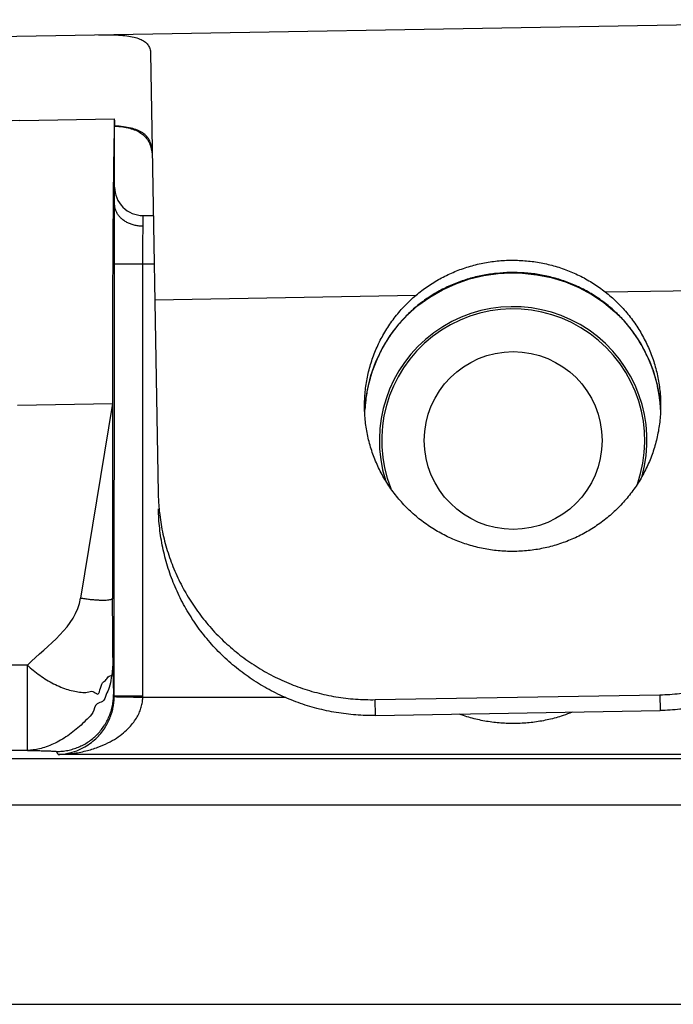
# Model space of a CAD drawing. Header units: inches. Extents: x 0 to 22, y 0 to 17.
# Tile 13 of 26: x 7.759 to 7.989, y 12.179 to 12.525. Entities that reach past the tile are written whole.
import ezdxf

# ---------------------------------------------------------------- set-up
doc = ezdxf.new("R2010")
doc.units = ezdxf.units.IN
doc.header["$LTSCALE"] = 1.21
doc.header["$MEASUREMENT"] = 0
doc.layers.get('0').update_dxf_attribs({"linetype": 'CONTINUOUS'})

msp = doc.modelspace()

# ---------------------------------------------------------------- linework, layer by layer
at = {"color": 7, "linetype": 'CONTINUOUS'}
for p, q in [((6.964036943, 12.5057525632), (8.0939396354, 12.5252542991)), ((7.8050288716, 12.5134773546), (7.8076957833, 12.3589603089)), ((7.7590623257, 12.4898961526), (7.7924174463, 12.4904718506)), ((7.7924115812, 12.4604480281), (7.7924174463, 12.4904718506)), ((7.8024100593, 12.4526560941), (7.8024108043, 12.4564698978)), ((7.8024108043, 12.4564698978), (7.8060128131, 12.4564691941)), ((7.7922913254, 12.2876848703), (7.7923209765, 12.4394718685)), ((7.7923209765, 12.4394718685), (7.8063062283, 12.4394691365)), ((7.8022909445, 12.2876829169), (7.8023205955, 12.4394699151)), ((7.9647260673, 12.4296324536), (8.0564859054, 12.4312161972)), ((7.8065231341, 12.4269019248), (7.8982829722, 12.4284856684)), ((7.9681136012, 12.4226729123), (7.9709740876, 12.4197912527)), ((7.9709746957, 12.4197919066), (7.9709273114, 12.4199321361)), ((7.892377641, 12.4184353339), (7.8924201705, 12.4185771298)), ((7.7582391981, 12.389867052), (7.7916124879, 12.3904430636)), ((7.7916124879, 12.3904430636), (7.7804187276, 12.322007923)), ((7.7916124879, 12.3904430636), (7.791696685, 12.3220057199)), ((7.7618552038, 12.2985696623), (6.2136292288, 12.2988721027)), ((7.7618493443, 12.268574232), (7.7618552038, 12.2985696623)), ((7.7922913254, 12.2876848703), (7.792028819, 12.2882101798)), ((7.8022909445, 12.2876829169), (7.7922913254, 12.2876848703)), ((7.852571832, 12.2871540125), (7.8022863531, 12.2871638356)), ((7.8839592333, 12.286405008), (7.9839443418, 12.288130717)), ((7.8840551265, 12.2808490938), (7.8839592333, 12.286405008)), ((7.9839443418, 12.288130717), (7.984040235, 12.2825748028)), ((7.8840551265, 12.2808490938), (7.984040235, 12.2825748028)), ((7.7618493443, 12.268574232), (6.2136233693, 12.2688766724)), ((7.772547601, 12.2671726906), (7.7720256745, 12.268217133)), ((6.215044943, 12.2660319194), (8.0978061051, 12.2656641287)), ((8.1122000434, 12.2671063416), (7.772547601, 12.2671726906)), ((6.2293703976, 12.2497771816), (8.1243703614, 12.2494070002)), ((6.2293567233, 12.179777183), (8.2033566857, 12.1793915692))]:
    msp.add_line(p, q, dxfattribs=at)
for points in [[(7.8923783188, 12.4184346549), (7.8951868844, 12.4214620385), (7.8989283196, 12.424809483), (7.9030622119, 12.4278072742), (7.9075201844, 12.430393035), (7.9122198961, 12.4325239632), (7.9170910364, 12.4341827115), (7.9220824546, 12.4353671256), (7.9271424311, 12.4360778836), (7.9313793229, 12.4363128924)], [(7.9313793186, 12.4363131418), (7.9356809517, 12.4362207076), (7.940756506, 12.4356802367), (7.9457833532, 12.4346643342), (7.9507086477, 12.4331693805), (7.9554803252, 12.4311954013), (7.9600262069, 12.4287574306), (7.9642611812, 12.4258962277), (7.9681136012, 12.4226729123)], [(7.8803152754, 12.3862973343), (7.8804514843, 12.3901000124), (7.8811790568, 12.3952412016), (7.88243379, 12.4002826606), (7.8842025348, 12.4051727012), (7.8864658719, 12.4098592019), (7.8892004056, 12.4142952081), (7.892377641, 12.4184353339)], [(7.9709746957, 12.4197919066), (7.9742932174, 12.4157634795), (7.9771798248, 12.4114233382), (7.9796040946, 12.406816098), (7.9815407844, 12.4019881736), (7.982968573, 12.3969913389), (7.9838725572, 12.3918771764), (7.9839656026, 12.3905547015)]]:
    msp.add_lwpolyline(points, dxfattribs=at)
msp.add_circle((7.9323953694, 12.3774445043), 0.0312122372, dxfattribs=at)
for centre, radius, start, end in [((7.7595282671, 12.4629001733), 0.027, 90.9887479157, 178.9888074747), ((7.8024127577, 12.4664698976), 0.01, 179.9888074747, 269.9888074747), ((7.9323953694, 12.3774445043), 0.047, 344.5210655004, 197.2629112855), ((7.9323953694, 12.3774445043), 0.0462099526, 340.678543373, 201.3885620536)]:
    msp.add_arc(centre, radius, start, end, dxfattribs=at)
for points, knots in [([(7.7867214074, 12.5199518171), (7.7879672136, 12.5199733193), (7.7903280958, 12.5199883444), (7.7936663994, 12.5198855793), (7.7965937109, 12.5196292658), (7.7991002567, 12.5191954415), (7.8011861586, 12.5185602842), (7.8028562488, 12.5176940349), (7.8041005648, 12.5165507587), (7.8048649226, 12.5151043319), (7.8050193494, 12.5140290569), (7.8050288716, 12.5134773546)], [0, 0, 0, 0, 0.175117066, 0.3317625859, 0.4692448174, 0.5877916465, 0.6886822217, 0.774580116, 0.8501436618, 0.9224498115, 1, 1, 1, 1]), ([(7.7924173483, 12.489970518), (7.7923815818, 12.4895588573), (7.79232791, 12.4884887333), (7.7922570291, 12.4865212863), (7.7921882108, 12.4838353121), (7.7921196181, 12.4804512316), (7.7920535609, 12.4763940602), (7.7919902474, 12.4716941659), (7.791952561, 12.46834999), (7.7919340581, 12.4665763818)], [0, 0, 0, 0, 0.0529739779, 0.137314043, 0.2524116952, 0.397415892, 0.5712476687, 0.7726099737, 1, 1, 1, 1]), ([(7.7924169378, 12.4878691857), (7.7933655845, 12.4878106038), (7.7951489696, 12.4876446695), (7.7976408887, 12.4871744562), (7.799787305, 12.4864755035), (7.8016010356, 12.4855212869), (7.8030864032, 12.4842834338), (7.80423794, 12.482741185), (7.8050546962, 12.4808829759), (7.805361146, 12.4795178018), (7.8054712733, 12.4787913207)], [0, 0, 0, 0, 0.1627263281, 0.306288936, 0.4333301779, 0.5478149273, 0.6550720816, 0.7615903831, 0.8743520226, 1, 1, 1, 1]), ([(7.805632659, 12.4784947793), (7.8056194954, 12.4792574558), (7.805484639, 12.48069291), (7.804839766, 12.4826674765), (7.8037605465, 12.4842960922), (7.8022619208, 12.485581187), (7.8003675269, 12.4865502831), (7.7980796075, 12.4872440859), (7.7953870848, 12.487696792), (7.7934514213, 12.4878467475), (7.7924169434, 12.4878974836)], [0, 0, 0, 0, 0.1248619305, 0.2343292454, 0.3366505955, 0.4405662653, 0.5538849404, 0.6825234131, 0.8304616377, 1, 1, 1, 1]), ([(7.7918755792, 12.460452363), (7.7918575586, 12.4583918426), (7.7918226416, 12.4540337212), (7.7917765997, 12.4472360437), (7.791735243, 12.4399356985), (7.7916994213, 12.4322652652), (7.7916694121, 12.424282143), (7.7916454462, 12.4160460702), (7.7916277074, 12.4076186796), (7.7916163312, 12.3990630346), (7.7916130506, 12.3933235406), (7.7916124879, 12.3904430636)], [0, 0, 0, 0, 0.0882987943, 0.1867559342, 0.2912941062, 0.4011310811, 0.5154454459, 0.6333814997, 0.7540567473, 0.8765685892, 1, 1, 1, 1]), ([(7.7923209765, 12.4394718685), (7.7923211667, 12.4404663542), (7.7923225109, 12.4424457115), (7.7923273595, 12.4453850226), (7.7923349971, 12.4482537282), (7.7923453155, 12.4510139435), (7.792358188, 12.4536322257), (7.7923734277, 12.456075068), (7.7923907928, 12.458303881), (7.7924043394, 12.4597146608), (7.7924115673, 12.4603770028)], [0, 0, 0, 0, 0.14271218, 0.2840447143, 0.4218019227, 0.5543828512, 0.6801479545, 0.7975390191, 0.9049459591, 1, 1, 1, 1]), ([(7.8024100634, 12.4526771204), (7.8019349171, 12.4526770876), (7.8009874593, 12.4527295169), (7.7995935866, 12.4529645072), (7.7982560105, 12.4533509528), (7.7970019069, 12.4538811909), (7.7958565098, 12.4545447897), (7.7948429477, 12.4553288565), (7.7939821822, 12.4562180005), (7.7932922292, 12.4571946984), (7.7927881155, 12.4582392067), (7.7924805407, 12.4593309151), (7.7924115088, 12.4600774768), (7.7924115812, 12.4604480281)], [0, 0, 0, 0, 0.1018249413, 0.2028584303, 0.3023139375, 0.3995150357, 0.4939332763, 0.5852097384, 0.67325939, 0.7581656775, 0.8403934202, 0.9205899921, 1, 1, 1, 1]), ([(7.8023205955, 12.4394699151), (7.8023207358, 12.4401886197), (7.8023222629, 12.4416144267), (7.8023282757, 12.4437243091), (7.8023379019, 12.445765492), (7.8023509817, 12.4477050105), (7.802367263, 12.4495103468), (7.8023864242, 12.4511458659), (7.8024017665, 12.452175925), (7.8024100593, 12.4526560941)], [0, 0, 0, 0, 0.1635077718, 0.3243759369, 0.4800071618, 0.6278887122, 0.7656327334, 0.8907435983, 1, 1, 1, 1]), ([(7.8982829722, 12.4284856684), (7.8995757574, 12.4295810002), (7.9022821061, 12.4316494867), (7.906639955, 12.434336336), (7.9112618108, 12.4365866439), (7.9160918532, 12.4383751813), (7.9210756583, 12.4396863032), (7.9261609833, 12.4405112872), (7.9295887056, 12.4407344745), (7.9313024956, 12.440764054)], [0, 0, 0, 0, 0.1415463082, 0.2839900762, 0.4269980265, 0.5702629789, 0.713568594, 0.8568139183, 1, 1, 1, 1]), ([(7.9313024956, 12.440764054), (7.9330162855, 12.4407936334), (7.9364496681, 12.4406888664), (7.9415604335, 12.4400398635), (7.9465865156, 12.4389015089), (7.9514754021, 12.4372807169), (7.9561721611, 12.4351912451), (7.9606201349, 12.4326563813), (7.9633962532, 12.4306825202), (7.9647260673, 12.4296324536)], [0, 0, 0, 0, 0.1431860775, 0.2864313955, 0.429737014, 0.5730019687, 0.7160099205, 0.8584536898, 1, 1, 1, 1]), ([(7.9313769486, 12.4364503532), (7.9297415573, 12.4364220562), (7.9264701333, 12.4362215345), (7.9216003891, 12.4354844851), (7.9167913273, 12.4343081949), (7.9120846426, 12.4326845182), (7.907541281, 12.4306185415), (7.9032391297, 12.4281354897), (7.8992474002, 12.4252763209), (7.8956199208, 12.4220968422), (7.8934399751, 12.4197740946), (7.8924201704, 12.4185771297)], [0, 0, 0, 0, 0.1111263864, 0.2223372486, 0.3342008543, 0.4470227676, 0.5601135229, 0.6727772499, 0.7839697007, 0.8931637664, 1, 1, 1, 1]), ([(7.9709273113, 12.4199321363), (7.9698667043, 12.4210933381), (7.9676074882, 12.4233398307), (7.9638715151, 12.4263928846), (7.9597822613, 12.4291130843), (7.9553957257, 12.4314464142), (7.9507830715, 12.4333542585), (7.9460238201, 12.4348136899), (7.9411789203, 12.4358226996), (7.9362883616, 12.4363910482), (7.933012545, 12.4364784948), (7.9313769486, 12.4364503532)], [0, 0, 0, 0, 0.1068481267, 0.2160670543, 0.3272995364, 0.4399857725, 0.5530965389, 0.6659166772, 0.777702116, 0.8888598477, 1, 1, 1, 1]), ([(7.8801920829, 12.3887748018), (7.8801739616, 12.3898244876), (7.8802128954, 12.3926172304), (7.8806525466, 12.3971363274), (7.8816952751, 12.4022670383), (7.8832631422, 12.4072666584), (7.885339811, 12.4120831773), (7.8879035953, 12.4166664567), (7.8909279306, 12.4209689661), (7.8943807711, 12.4249455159), (7.896943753, 12.4273509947), (7.8982829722, 12.4284856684)], [0, 0, 0, 0, 0.0698377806, 0.1857068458, 0.3016349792, 0.4176558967, 0.5337993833, 0.6500906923, 0.766547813, 0.883182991, 1, 1, 1, 1]), ([(7.9647260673, 12.4296324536), (7.9661036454, 12.4285446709), (7.9687481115, 12.4262290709), (7.9723361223, 12.4223740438), (7.9755071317, 12.4181784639), (7.9782275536, 12.4136863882), (7.9804691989, 12.4089444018), (7.9822086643, 12.4040018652), (7.9834278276, 12.3989101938), (7.9840231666, 12.3944089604), (7.9841584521, 12.3916192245), (7.9841765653, 12.3905695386)], [0, 0, 0, 0, 0.116817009, 0.233452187, 0.3499093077, 0.4662006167, 0.5823441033, 0.6983650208, 0.8142931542, 0.9301622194, 1, 1, 1, 1]), ([(7.892330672, 12.4184717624), (7.8912578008, 12.4172052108), (7.8892067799, 12.4145317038), (7.8865302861, 12.4102227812), (7.8842803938, 12.4056318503), (7.8830463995, 12.4023056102), (7.8825009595, 12.4005468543), (7.8824596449, 12.4004116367)], [0, 0, 0, 0, 0.2403765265, 0.4870712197, 0.7334418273, 0.9795325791, 1, 1, 1, 1]), ([(7.9815096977, 12.4021185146), (7.9814634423, 12.4022531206), (7.9808573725, 12.4039929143), (7.9795089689, 12.407275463), (7.9771019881, 12.4117860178), (7.9742783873, 12.4160000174), (7.9721363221, 12.4186011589), (7.9710203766, 12.4198299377)], [0, 0, 0, 0, 0.0206011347, 0.2666580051, 0.5129946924, 0.7596554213, 1, 1, 1, 1]), ([(7.8821046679, 12.3991956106), (7.8818003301, 12.3981023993), (7.8815011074, 12.3968685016), (7.8812487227, 12.3956249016), (7.8812225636, 12.3954933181)], [0, 0, 0, 0, 0.8942753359, 1, 1, 1, 1]), ([(7.9829156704, 12.3972449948), (7.9828847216, 12.3973767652), (7.9825903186, 12.3986079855), (7.9822496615, 12.3998279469), (7.9819093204, 12.4009060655)], [0, 0, 0, 0, 0.1069230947, 1, 1, 1, 1]), ([(7.88087173, 12.39352585), (7.8807317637, 12.3926398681), (7.8805978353, 12.3916159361), (7.8804954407, 12.3905887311), (7.8804825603, 12.3904540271)], [0, 0, 0, 0, 0.8689140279, 1, 1, 1, 1]), ([(7.9838288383, 12.3922337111), (7.9838111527, 12.3923692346), (7.9836735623, 12.3933911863), (7.9835046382, 12.3944087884), (7.9833347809, 12.3952870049)], [0, 0, 0, 0, 0.1325420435, 1, 1, 1, 1]), ([(7.9841765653, 12.3905695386), (7.9841884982, 12.3898780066), (7.9841804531, 12.3874441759), (7.9838642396, 12.3832747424), (7.9829309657, 12.3781236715), (7.9814698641, 12.3730928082), (7.9794961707, 12.3682345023), (7.9770304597, 12.3635992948), (7.9740984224, 12.3592353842), (7.9707306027, 12.3551881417), (7.9669620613, 12.3514996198), (7.9628320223, 12.3482081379), (7.9583834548, 12.3453478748), (7.9536626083, 12.3429485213), (7.9487186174, 12.3410349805), (7.9436026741, 12.3396271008), (7.9383686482, 12.338739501), (7.9348352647, 12.3385007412), (7.933068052, 12.3384702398)], [0, 0, 0, 0, 0.0255962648, 0.0900535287, 0.1545396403, 0.2190735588, 0.2836725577, 0.348351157, 0.4131201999, 0.4779873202, 0.5429553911, 0.608023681, 0.6731869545, 0.7384360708, 0.8037587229, 0.8691390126, 0.9345593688, 1, 1, 1, 1]), ([(7.933068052, 12.3384702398), (7.9313008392, 12.3384397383), (7.9277613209, 12.3385564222), (7.9224997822, 12.339262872), (7.9173383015, 12.3404933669), (7.9123312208, 12.3422351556), (7.9075303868, 12.3444701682), (7.902985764, 12.3471752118), (7.898744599, 12.3503222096), (7.8948510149, 12.3538784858), (7.8913455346, 12.3578070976), (7.8882646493, 12.3620672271), (7.8856404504, 12.3666145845), (7.8835002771, 12.3714018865), (7.8818664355, 12.3763793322), (7.8807559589, 12.3814951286), (7.8802960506, 12.3856511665), (7.8802040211, 12.3880832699), (7.8801920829, 12.3887748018)], [0, 0, 0, 0, 0.0654406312, 0.1308609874, 0.1962412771, 0.2615639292, 0.3268130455, 0.391976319, 0.4570446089, 0.5220126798, 0.5868798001, 0.651648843, 0.7163274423, 0.7809264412, 0.8454603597, 0.9099464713, 0.9744037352, 1, 1, 1, 1]), ([(7.9839443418, 12.288130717), (7.9862530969, 12.2881705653), (7.9908691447, 12.2884605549), (7.9977213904, 12.2895226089), (8.0044458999, 12.2912027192), (8.0109845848, 12.2934865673), (8.017281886, 12.296354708), (8.0232840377, 12.2997827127), (8.028939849, 12.30374138), (8.0342010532, 12.3081969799), (8.0390227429, 12.3131115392), (8.0433637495, 12.3184431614), (8.0471869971, 12.3241463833), (8.0504598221, 12.3301725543), (8.053154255, 12.3364702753), (8.0552472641, 12.3429857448), (8.0567209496, 12.3496635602), (8.0575627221, 12.3564459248), (8.0576978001, 12.3610007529), (8.0576585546, 12.3632745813)], [0, 0, 0, 0, 0.0592710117, 0.1185268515, 0.1777529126, 0.2369355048, 0.2960624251, 0.355123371, 0.4141101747, 0.4730172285, 0.5318416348, 0.5905832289, 0.6492447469, 0.7078316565, 0.7663519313, 0.8248159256, 0.8832359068, 0.9416256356, 1, 1, 1, 1]), ([(8.0577544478, 12.357718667), (8.0577936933, 12.3554448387), (8.0576586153, 12.3508900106), (8.0568168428, 12.344107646), (8.0553431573, 12.3374298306), (8.0532501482, 12.3309143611), (8.0505557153, 12.3246166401), (8.0472828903, 12.3185904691), (8.0434596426, 12.3128872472), (8.0391186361, 12.307555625), (8.0342969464, 12.3026410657), (8.0290357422, 12.2981854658), (8.0233799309, 12.2942267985), (8.0173777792, 12.2907987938), (8.011080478, 12.287930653), (8.0045417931, 12.285646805), (7.9978172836, 12.2839666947), (7.9909650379, 12.2829046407), (7.9863489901, 12.2826146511), (7.984040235, 12.2825748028)], [0, 0, 0, 0, 0.0583743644, 0.1167640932, 0.1751840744, 0.2336480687, 0.2921683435, 0.3507552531, 0.4094167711, 0.4681583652, 0.5269827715, 0.5858898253, 0.644876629, 0.7039375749, 0.7630644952, 0.8222470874, 0.8814731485, 0.9407289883, 1, 1, 1, 1]), ([(7.8840551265, 12.2808490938), (7.8817463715, 12.2808092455), (7.8771230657, 12.280939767), (7.8702382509, 12.281764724), (7.8634597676, 12.2832117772), (7.8568461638, 12.2852686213), (7.8504536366, 12.2879177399), (7.8443367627, 12.2911365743), (7.8385477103, 12.2948977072), (7.8331358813, 12.2991690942), (7.8281474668, 12.3039143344), (7.8236250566, 12.3090929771), (7.8196072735, 12.3146608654), (7.8161284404, 12.3205705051), (7.8132182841, 12.3267714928), (7.810901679, 12.3332108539), (7.8091984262, 12.3398338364), (7.8081231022, 12.3465831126), (7.8078309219, 12.3511305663), (7.8077916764, 12.3534043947)], [0, 0, 0, 0, 0.0592710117, 0.1185268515, 0.1777529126, 0.2369355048, 0.2960624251, 0.355123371, 0.4141101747, 0.4730172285, 0.5318416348, 0.5905832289, 0.6492447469, 0.7078316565, 0.7663519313, 0.8248159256, 0.8832359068, 0.9416256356, 1, 1, 1, 1]), ([(7.8080034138, 12.3534165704), (7.808043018, 12.3529946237), (7.808318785, 12.3503089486), (7.809102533, 12.3453897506), (7.8108057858, 12.3387667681), (7.8131223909, 12.332327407), (7.8160325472, 12.3261264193), (7.8195113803, 12.3202167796), (7.8235291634, 12.3146488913), (7.8280515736, 12.3094702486), (7.8330399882, 12.3047250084), (7.8384518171, 12.3004536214), (7.8442408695, 12.2966924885), (7.8503577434, 12.2934736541), (7.8567502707, 12.2908245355), (7.8633638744, 12.2887676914), (7.8701423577, 12.2873206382), (7.8770271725, 12.2864956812), (7.8816504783, 12.2863651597), (7.8839592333, 12.286405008)], [0, 0, 0, 0, 0.0114151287, 0.0727167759, 0.1340501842, 0.1954298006, 0.2568685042, 0.3183771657, 0.3799641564, 0.4416352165, 0.5033932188, 0.5652379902, 0.6271664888, 0.6891728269, 0.7512484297, 0.8133824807, 0.8755621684, 0.93777312, 1, 1, 1, 1]), ([(7.791696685, 12.3220057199), (7.7916919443, 12.3219169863), (7.7915570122, 12.3217085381), (7.7911656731, 12.3215353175), (7.7905879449, 12.3213906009), (7.7898071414, 12.3212975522), (7.7888446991, 12.3212499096), (7.7877158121, 12.3212532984), (7.786439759, 12.3213070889), (7.7850393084, 12.3214112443), (7.7835448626, 12.321564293), (7.7819935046, 12.3217625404), (7.7809455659, 12.3219216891), (7.7804187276, 12.322007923)], [0, 0, 0, 0, 0.0230898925, 0.058021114, 0.1094041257, 0.1777671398, 0.2618299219, 0.3597566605, 0.4709694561, 0.5936467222, 0.7246048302, 0.8612816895, 1, 1, 1, 1]), ([(7.791854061, 12.2985638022), (7.7918463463, 12.2995288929), (7.7918302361, 12.3014128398), (7.7917961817, 12.3050949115), (7.79176204, 12.3087407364), (7.7917338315, 12.3124494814), (7.791709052, 12.3165813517), (7.7916994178, 12.3197844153), (7.791696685, 12.3220057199)], [0, 0, 0, 0, 0.1235091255, 0.2411023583, 0.4712244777, 0.5900951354, 0.715733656, 1, 1, 1, 1]), ([(7.791854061, 12.2985638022), (7.7918431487, 12.2978280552), (7.7917481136, 12.2962946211), (7.7910982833, 12.2936957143), (7.790717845, 12.2908172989), (7.7893808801, 12.288272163), (7.7887036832, 12.2855073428), (7.7854261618, 12.2851715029), (7.7851612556, 12.2816738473), (7.7827090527, 12.2796352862), (7.7806742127, 12.2774334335), (7.7783649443, 12.2754950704), (7.7759704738, 12.2737125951), (7.7734853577, 12.272156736), (7.770971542, 12.2708561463), (7.7684907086, 12.2698406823), (7.7661116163, 12.2691229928), (7.7639096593, 12.2687030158), (7.7625040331, 12.2685824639), (7.7618493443, 12.268574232)], [0, 0, 0, 0, 0.0477956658, 0.0991497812, 0.1743726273, 0.2323011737, 0.2902571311, 0.3372673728, 0.4109679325, 0.4757065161, 0.5408845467, 0.606151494, 0.6709870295, 0.7347431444, 0.7963473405, 0.8546186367, 0.9086187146, 0.957471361, 1, 1, 1, 1]), ([(7.7618552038, 12.2985696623), (7.7623562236, 12.2978136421), (7.7639210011, 12.2967200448), (7.7660516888, 12.2949134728), (7.7684652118, 12.2933559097), (7.7709487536, 12.291976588), (7.7734610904, 12.2908209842), (7.7759356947, 12.2899238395), (7.7783317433, 12.2892845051), (7.7806133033, 12.289026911), (7.7827526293, 12.2887753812), (7.7847118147, 12.289774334), (7.7873125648, 12.286940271), (7.7871949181, 12.2922542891), (7.7895903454, 12.2931995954), (7.79010477, 12.2947172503), (7.7917572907, 12.2947305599), (7.7915983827, 12.2968231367), (7.791847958, 12.2979186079), (7.791854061, 12.2985638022)], [0, 0, 0, 0, 0.0687205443, 0.1403083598, 0.21311462, 0.2854210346, 0.3556031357, 0.4223252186, 0.4847719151, 0.5427795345, 0.5965057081, 0.646445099, 0.691726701, 0.8024601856, 0.8449305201, 0.8842928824, 0.9041746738, 0.9511116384, 1, 1, 1, 1]), ([(7.791854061, 12.2985638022), (7.7918602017, 12.2978650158), (7.7918696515, 12.2968359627), (7.7918831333, 12.2954913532), (7.7918932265, 12.2945461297), (7.7919034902, 12.2936494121), (7.7919139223, 12.2928055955), (7.7919245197, 12.2920190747), (7.7919352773, 12.2912942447), (7.7919461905, 12.2906355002), (7.7919556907, 12.2901298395), (7.7919634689, 12.289761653), (7.7919691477, 12.2895140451), (7.7919748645, 12.2892862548), (7.7919806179, 12.2890788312), (7.7919864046, 12.2888923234), (7.7919922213, 12.2887272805), (7.7919980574, 12.2885842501), (7.7920039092, 12.2884637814), (7.7920090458, 12.2883777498), (7.7920133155, 12.2883206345), (7.7920162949, 12.2882867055), (7.7920192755, 12.2882588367), (7.7920221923, 12.2882370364), (7.7920251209, 12.2882214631), (7.7920273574, 12.2882131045), (7.792028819, 12.2882101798)], [0, 0, 0, 0, 0.2024247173, 0.2980975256, 0.3895115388, 0.4762424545, 0.5578659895, 0.6339578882, 0.7040939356, 0.7678499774, 0.8248019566, 0.850593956, 0.8745260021, 0.8965451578, 0.9165985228, 0.9346332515, 0.9505965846, 0.964435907, 0.9760988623, 0.9855336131, 0.989399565, 0.9926896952, 0.9953982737, 0.9975203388, 0.9990529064, 1, 1, 1, 1]), ([(7.7720256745, 12.2682171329), (7.7726798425, 12.2682171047), (7.7739890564, 12.2682815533), (7.7759332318, 12.2685696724), (7.7778399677, 12.2690473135), (7.7796911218, 12.2697092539), (7.781468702, 12.2705499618), (7.7831558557, 12.2715597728), (7.7847355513, 12.2727291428), (7.7861906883, 12.2740486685), (7.7875036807, 12.2755086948), (7.788666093, 12.2770911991), (7.7896705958, 12.2787791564), (7.7905097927, 12.2805556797), (7.7911762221, 12.2824039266), (7.791662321, 12.2843071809), (7.7919604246, 12.2862483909), (7.7920285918, 12.2875564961), (7.792028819, 12.2882101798)], [0, 0, 0, 0, 0.0625234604, 0.1250450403, 0.1875613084, 0.250089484, 0.3126435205, 0.3751995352, 0.4377219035, 0.5001902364, 0.5626246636, 0.6250766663, 0.6875634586, 0.75007261, 0.8125790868, 0.8750622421, 0.93752282, 1, 1, 1, 1]), ([(7.7725475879, 12.2671727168), (7.7736787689, 12.267202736), (7.7759140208, 12.2674565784), (7.7790687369, 12.2683747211), (7.7818736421, 12.2697055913), (7.7842688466, 12.2713085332), (7.786270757, 12.2730790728), (7.7879185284, 12.2749491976), (7.7892454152, 12.2768622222), (7.7902830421, 12.278769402), (7.7910675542, 12.2806381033), (7.7916316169, 12.2824409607), (7.7920150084, 12.2842039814), (7.7922434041, 12.2859415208), (7.7922858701, 12.287107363), (7.7922909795, 12.2876855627)], [0, 0, 0, 0, 0.1079344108, 0.2133145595, 0.3120152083, 0.4028869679, 0.4873292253, 0.5662264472, 0.6400623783, 0.7089345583, 0.7729446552, 0.8330760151, 0.8888587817, 0.9448469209, 1, 1, 1, 1]), ([(7.7725491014, 12.2671726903), (7.7742242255, 12.2671922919), (7.7775082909, 12.2674162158), (7.7821849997, 12.2682738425), (7.7863691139, 12.2695407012), (7.7899626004, 12.2710842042), (7.7929803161, 12.2728015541), (7.7954780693, 12.2746252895), (7.7975012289, 12.2765026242), (7.7990987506, 12.2783848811), (7.8003140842, 12.280237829), (7.8012017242, 12.2820375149), (7.8018079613, 12.2837843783), (7.8021718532, 12.2854852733), (7.8022719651, 12.2866117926), (7.8022863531, 12.2871638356)], [0, 0, 0, 0, 0.1281831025, 0.2512250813, 0.3630624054, 0.4619765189, 0.5498618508, 0.6281852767, 0.6980934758, 0.7605575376, 0.8166256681, 0.8672236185, 0.9137174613, 0.9577453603, 1, 1, 1, 1]), ([(7.8022863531, 12.2871638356), (7.8018062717, 12.2871722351), (7.8008561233, 12.2871888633), (7.7994557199, 12.2872133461), (7.7981143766, 12.2872368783), (7.7968599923, 12.2872586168), (7.7957189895, 12.2872792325), (7.7947144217, 12.2872948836), (7.7938704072, 12.2873151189), (7.7931966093, 12.2873148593), (7.7927290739, 12.2873793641), (7.79240818, 12.2873338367), (7.7922932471, 12.2874621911), (7.7922905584, 12.2875118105)], [0, 0, 0, 0, 0.1431616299, 0.2833373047, 0.4176026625, 0.5431593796, 0.6573801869, 0.7579111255, 0.8425458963, 0.9095808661, 0.9575046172, 0.985183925, 1, 1, 1, 1]), ([(7.8022863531, 12.2871638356), (7.8022873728, 12.2872219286), (7.8022890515, 12.2873376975), (7.802290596, 12.2875107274), (7.8022909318, 12.2876256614), (7.8022909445, 12.2876829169)], [0, 0, 0, 0, 0.3357803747, 0.6691118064, 1, 1, 1, 1]), ([(7.9531039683, 12.2819901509), (7.9520512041, 12.2815632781), (7.9493657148, 12.2805734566), (7.9449662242, 12.2793429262), (7.9399411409, 12.2784369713), (7.9349184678, 12.2779935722), (7.9299057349, 12.2779913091), (7.9248831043, 12.2784303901), (7.9198592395, 12.2793311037), (7.9160529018, 12.2803919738), (7.9139329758, 12.2811293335), (7.9134430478, 12.2813078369)], [0, 0, 0, 0, 0.0840362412, 0.2116071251, 0.33754885, 0.461362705, 0.584257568, 0.7080362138, 0.8339826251, 0.9614273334, 1, 1, 1, 1]), ([(7.7618493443, 12.268574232), (7.7625113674, 12.2685628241), (7.763491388, 12.2685449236), (7.7647781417, 12.2685188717), (7.7656965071, 12.2684989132), (7.7665754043, 12.2684783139), (7.7674090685, 12.2684571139), (7.7681917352, 12.2684353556), (7.7689176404, 12.2684130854), (7.7695810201, 12.2683903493), (7.7700921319, 12.2683704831), (7.7704654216, 12.2683541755), (7.770717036, 12.2683422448), (7.770948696, 12.2683302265), (7.7711596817, 12.2683181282), (7.7713492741, 12.2683059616), (7.7715167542, 12.2682937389), (7.7716614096, 12.2682814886), (7.7717825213, 12.2682692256), (7.7718683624, 12.2682584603), (7.7719246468, 12.2682495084), (7.7719575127, 12.2682432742), (7.7719839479, 12.2682371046), (7.7720040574, 12.2682309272), (7.7720176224, 12.2682250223), (7.7720243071, 12.2682198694), (7.7720256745, 12.268217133)], [0, 0, 0, 0, 0.1949314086, 0.28857012, 0.3789034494, 0.4653659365, 0.5473922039, 0.6244169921, 0.6958752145, 0.7612020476, 0.8198330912, 0.8464615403, 0.8712047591, 0.8939925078, 0.9147547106, 0.933421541, 0.9499235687, 0.9641920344, 0.9761594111, 0.9857607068, 0.9896555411, 0.9929379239, 0.9956037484, 0.9976533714, 0.9990993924, 1, 1, 1, 1])]:
    msp.add_open_spline(points, degree=3, knots=knots, dxfattribs=at)
for points in [[(7.8054712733, 12.4787913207), (7.8054866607, 12.4786898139), (7.8055010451, 12.4785881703), (7.8055144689, 12.4784864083)], [(7.7919330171, 12.466476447), (7.7919129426, 12.4645463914), (7.7918946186, 12.4626163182), (7.7918776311, 12.4606862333)], [(7.7919340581, 12.4665763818), (7.7919337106, 12.4665430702), (7.7919333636, 12.4665097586), (7.7919330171, 12.466476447)], [(7.7918776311, 12.4606862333), (7.791876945, 12.4606082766), (7.791876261, 12.4605303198), (7.7918755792, 12.460452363)], [(7.9710203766, 12.4198299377), (7.9709894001, 12.4198640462), (7.9709583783, 12.4198981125), (7.9709273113, 12.4199321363)], [(7.8924201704, 12.4185771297), (7.892390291, 12.4185420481), (7.8923604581, 12.4185069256), (7.892330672, 12.4184717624)], [(7.8824596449, 12.4004116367), (7.8823362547, 12.4000077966), (7.8822179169, 12.3996024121), (7.8821046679, 12.3991956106)], [(7.9819093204, 12.4009060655), (7.9817812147, 12.4013118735), (7.9816479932, 12.4017160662), (7.9815096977, 12.4021185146)], [(7.9833347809, 12.3952870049), (7.9832080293, 12.3959423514), (7.9830682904, 12.3965951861), (7.9829156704, 12.3972449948)], [(7.8812225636, 12.3954933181), (7.8810926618, 12.3948398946), (7.880975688, 12.3941839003), (7.88087173, 12.39352585)], [(7.8804825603, 12.3904540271), (7.8804288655, 12.3898924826), (7.8803845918, 12.3893300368), (7.8803497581, 12.3887670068)], [(7.984019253, 12.390556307), (7.9839651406, 12.3911164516), (7.9839016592, 12.391675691), (7.9838288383, 12.3922337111)], [(7.984064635, 12.3900610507), (7.9840503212, 12.3902262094), (7.9840351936, 12.3903912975), (7.984019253, 12.390556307)], [(7.984186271, 12.3882998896), (7.9841560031, 12.3888875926), (7.9841154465, 12.389474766), (7.984064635, 12.3900610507)], [(7.8803497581, 12.3887670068), (7.8803398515, 12.3886068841), (7.8803307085, 12.3884467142), (7.8803223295, 12.3882865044)], [(7.8076957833, 12.3589603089), (7.8077277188, 12.3571100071), (7.807830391, 12.3552599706), (7.8080034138, 12.3534165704)], [(7.7618552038, 12.2985696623), (7.7689498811, 12.3056195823), (7.778771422, 12.3119368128), (7.7804187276, 12.322007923)]]:
    msp.add_open_spline(points, degree=3, dxfattribs=at)

doc.saveas('drawing.dxf')
